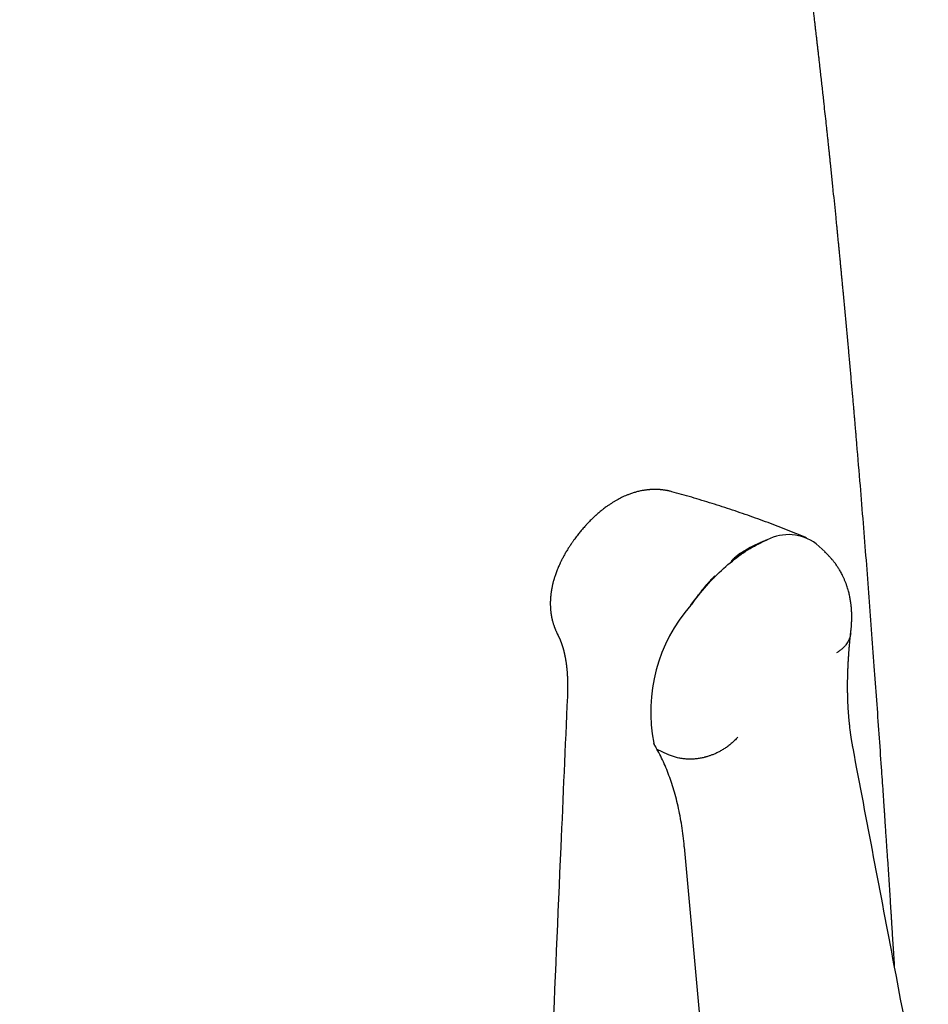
# Model space of a CAD drawing. Header units: millimetres. Extents: x 8 to 566, y 12 to 398.
# Tile 23 of 198: x 528 to 552, y 113 to 140. Entities that reach past the tile are written whole.
import ezdxf

# ---------------------------------------------------------------- set-up
doc = ezdxf.new("R2010")
doc.units = ezdxf.units.MM

msp = doc.modelspace()

# ---------------------------------------------------------------- linework, layer by layer
at = {"color": 7, "linetype": 'Continuous', "lineweight": 30}
for p, q in [((547.642, 125.593), (547.756, 125.637)), ((547.646, 125.592), (547.756, 125.637)), ((549.297, 125.324), (549.059, 125.536)), ((545.716, 123.894), (545.811, 124.028)), ((545.716, 123.894), (545.814, 124.027)), ((550.003, 123.384), (550.004, 123.388)), ((544.814, 120.059), (545.099, 119.921)), ((545.543, 117.457), (545.542, 117.465)), ((545.543, 117.457), (546.569, 106.033))]:
    msp.add_line(p, q, dxfattribs=at)
for centre, radius, start, end in [((548.327, 124.552), 1.226, 53.3628, 117.7705), ((548.456, 123.363), 2.371, 109.9771, 134.7171), ((548.681, 123.229), 2.58, 111.0027, 113.653), ((551.281, 119.884), 6.86, 142.8439, 144.2247), ((548.923, 121.065), 4.276, 138.5871, 191.4447)]:
    msp.add_arc(centre, radius, start, end, dxfattribs=at)
for points, knots in [([(551.155, 114.237), (551.144, 114.416), (551.131, 114.624), (551.116, 114.861), (551.11, 114.949), (551.104, 115.038), (551.099, 115.123), (551.094, 115.206), (551.089, 115.289), (551.083, 115.376), (551.077, 115.47), (551.071, 115.566), (551.065, 115.662), (551.059, 115.754), (551.053, 115.843), (551.047, 115.933), (551.02, 116.36), (550.99, 116.806), (550.96, 117.269), (550.95, 117.414), (550.941, 117.558), (550.931, 117.702), (550.921, 117.847), (550.913, 117.973), (550.906, 118.081), (550.9, 118.173), (550.893, 118.269), (550.887, 118.364), (550.881, 118.455), (550.875, 118.545), (550.868, 118.635), (550.862, 118.727), (550.856, 118.819), (550.837, 119.1), (550.799, 119.648), (550.742, 120.466), (550.678, 121.367), (550.611, 122.295), (550.54, 123.25), (550.466, 124.232), (550.39, 125.22), (550.311, 126.214), (550.226, 127.254), (550.163, 128.004), (550.124, 128.463), (550.113, 128.59), (550.102, 128.716), (550.092, 128.843), (550.081, 128.966), (550.071, 129.083), (550.06, 129.211), (550.047, 129.358), (550.032, 129.531), (550.016, 129.714), (549.999, 129.905), (549.982, 130.096), (549.965, 130.287), (549.948, 130.478), (549.89, 131.116), (549.834, 131.726), (549.778, 132.31), (549.768, 132.422), (549.757, 132.534), (549.746, 132.646), (549.736, 132.756), (549.725, 132.868), (549.714, 132.982), (549.703, 133.097), (549.691, 133.214), (549.68, 133.335), (549.668, 133.46), (549.655, 133.587), (549.642, 133.716), (549.629, 133.846), (549.617, 133.976), (549.604, 134.106), (549.571, 134.431), (549.537, 134.772), (549.5, 135.13), (549.481, 135.309), (549.463, 135.488), (549.447, 135.643), (549.433, 135.771), (549.423, 135.872), (549.413, 135.968), (549.403, 136.06), (549.392, 136.161), (549.38, 136.275), (549.367, 136.403), (549.352, 136.535), (549.338, 136.669), (549.309, 136.934), (549.251, 137.467), (549.192, 137.996), (549.148, 138.39), (549.134, 138.512), (549.12, 138.634), (549.106, 138.755), (549.092, 138.877), (549.078, 138.996), (549.065, 139.114), (549.051, 139.23), (549.037, 139.348), (549.023, 139.468), (549.008, 139.596), (548.948, 140.102), (548.862, 140.813), (548.749, 141.724), (548.654, 142.463), (548.584, 142.994), (548.542, 143.315), (548.527, 143.426), (548.513, 143.531), (548.499, 143.631), (548.486, 143.726), (548.473, 143.828), (548.457, 143.94), (548.44, 144.065), (548.423, 144.194), (548.368, 144.594), (548.279, 145.229), (548.153, 146.099), (548.009, 147.067), (547.896, 147.796), (547.819, 148.286), (547.799, 148.406), (547.78, 148.527), (547.761, 148.648), (547.741, 148.768), (547.722, 148.889), (547.702, 149.011), (547.684, 149.121), (547.668, 149.22), (547.653, 149.31), (547.638, 149.401), (547.623, 149.492), (547.609, 149.577), (547.595, 149.658), (547.564, 149.848), (547.496, 150.253), (547.399, 150.814), (547.292, 151.42), (547.195, 151.962), (547.123, 152.357), (547.076, 152.606), (547.056, 152.717), (547.033, 152.835), (547.01, 152.957), (546.988, 153.078), (546.966, 153.193), (546.914, 153.466), (546.86, 153.746), (546.803, 154.036), (546.776, 154.174), (546.749, 154.311), (546.721, 154.449), (546.693, 154.592), (546.662, 154.742), (546.636, 154.871), (546.615, 154.975), (546.6, 155.049), (546.586, 155.118), (546.572, 155.184), (546.559, 155.248), (546.53, 155.389), (546.479, 155.634), (546.428, 155.877), (546.393, 156.042), (546.38, 156.104), (546.366, 156.167), (546.352, 156.235), (546.335, 156.315), (546.315, 156.406), (546.294, 156.503), (546.274, 156.596), (546.255, 156.685), (546.236, 156.771), (546.217, 156.856), (546.197, 156.948), (546.175, 157.046), (546.152, 157.152), (546.128, 157.259), (546.105, 157.361), (546.083, 157.459), (546.063, 157.551), (546.042, 157.642), (546.021, 157.733), (546.001, 157.823), (545.981, 157.912), (545.961, 157.998), (545.941, 158.082), (545.922, 158.166), (545.902, 158.252), (545.882, 158.34), (545.86, 158.433), (545.836, 158.534), (545.811, 158.64), (545.786, 158.748), (545.76, 158.858), (545.733, 158.971), (545.705, 159.088), (545.677, 159.205), (545.65, 159.315), (545.625, 159.419), (545.601, 159.516), (545.578, 159.611), (545.556, 159.702), (545.535, 159.786), (545.514, 159.869), (545.493, 159.953), (545.472, 160.04), (545.45, 160.129), (545.43, 160.208), (545.412, 160.279), (545.396, 160.343), (545.379, 160.41), (545.361, 160.479), (545.344, 160.547), (545.327, 160.613), (545.309, 160.684), (545.289, 160.763), (545.266, 160.85), (545.243, 160.941), (545.219, 161.033), (545.196, 161.122), (545.174, 161.206), (545.154, 161.281), (545.135, 161.352), (545.117, 161.42), (545.099, 161.49), (545.08, 161.562), (545.059, 161.64), (545.035, 161.73), (545.008, 161.829), (544.98, 161.934), (544.952, 162.038), (544.923, 162.143), (544.894, 162.25), (544.868, 162.346), (544.845, 162.427), (544.827, 162.492), (544.81, 162.552), (544.795, 162.609), (544.779, 162.664), (544.765, 162.716), (544.751, 162.765), (544.738, 162.812), (544.723, 162.865), (544.707, 162.922), (544.69, 162.984), (544.67, 163.053), (544.648, 163.13), (544.624, 163.213), (544.601, 163.296), (544.577, 163.377), (544.555, 163.455), (544.534, 163.527), (544.515, 163.594), (544.497, 163.656), (544.479, 163.717), (544.461, 163.779), (544.441, 163.844), (544.42, 163.915), (544.398, 163.992), (544.374, 164.074), (544.349, 164.157), (544.326, 164.234), (544.305, 164.304), (544.286, 164.367), (544.268, 164.426), (544.252, 164.48), (544.237, 164.529), (544.223, 164.575), (544.209, 164.621), (544.195, 164.669), (544.179, 164.72), (544.162, 164.776), (544.143, 164.838), (544.122, 164.907), (544.099, 164.98), (544.075, 165.057), (544.053, 165.126), (544.035, 165.186), (544.02, 165.235), (544.006, 165.276), (543.995, 165.314), (543.984, 165.349), (543.973, 165.383), (543.962, 165.416), (543.952, 165.449), (543.941, 165.483), (543.93, 165.518), (543.918, 165.556), (543.905, 165.598), (543.889, 165.648), (543.87, 165.706), (543.85, 165.77), (543.828, 165.836), (543.808, 165.9), (543.789, 165.959), (543.77, 166.016), (543.752, 166.071), (543.734, 166.128), (543.715, 166.184), (543.697, 166.241), (543.679, 166.294), (543.663, 166.345), (543.646, 166.394), (543.629, 166.447), (543.611, 166.501), (543.593, 166.555), (543.575, 166.609), (543.557, 166.662), (543.541, 166.711), (543.526, 166.753), (543.513, 166.792), (543.5, 166.83), (543.487, 166.868), (543.474, 166.908), (543.459, 166.952), (543.443, 166.999), (543.425, 167.05), (543.407, 167.105), (543.387, 167.162), (543.368, 167.219), (543.349, 167.272), (543.332, 167.321), (543.315, 167.37), (543.297, 167.421), (543.278, 167.476), (543.26, 167.529), (543.242, 167.579), (543.225, 167.627), (543.209, 167.675), (543.19, 167.727), (543.172, 167.779), (543.154, 167.83), (543.134, 167.884), (543.114, 167.941), (543.093, 168.001), (543.076, 168.048), (543.062, 168.085), (543.051, 168.115), (543.04, 168.147), (543.027, 168.182), (543.013, 168.222), (542.997, 168.266), (542.978, 168.316), (542.959, 168.37), (542.939, 168.424), (542.921, 168.473), (542.903, 168.522), (542.885, 168.572), (542.864, 168.628), (542.845, 168.679), (542.827, 168.727), (542.811, 168.77), (542.793, 168.818), (542.774, 168.869), (542.755, 168.919), (542.738, 168.964), (542.723, 169.004), (542.71, 169.038), (542.699, 169.068), (542.688, 169.097), (542.676, 169.129), (542.661, 169.168), (542.642, 169.216), (542.621, 169.271), (542.6, 169.327), (542.58, 169.38), (542.561, 169.428), (542.545, 169.47), (542.53, 169.507), (542.516, 169.543), (542.501, 169.581), (542.485, 169.624), (542.465, 169.673), (542.446, 169.722), (542.428, 169.768), (542.413, 169.807), (542.4, 169.84), (542.388, 169.869), (542.379, 169.892), (542.371, 169.912), (542.363, 169.933), (542.354, 169.954), (542.345, 169.978), (542.335, 170.002), (542.325, 170.029), (542.311, 170.062), (542.294, 170.104), (542.275, 170.152), (542.255, 170.201), (542.238, 170.245), (542.223, 170.281), (542.21, 170.312), (542.199, 170.34), (542.189, 170.366), (542.179, 170.389), (542.17, 170.411), (542.159, 170.437), (542.147, 170.467), (542.133, 170.502), (542.117, 170.54), (542.099, 170.584), (542.081, 170.628), (542.063, 170.67), (542.048, 170.707), (542.035, 170.739), (542.023, 170.768), (542.011, 170.796), (541.997, 170.829), (541.982, 170.865), (541.966, 170.903), (541.95, 170.941), (541.935, 170.978), (541.92, 171.013), (541.906, 171.045), (541.893, 171.076), (541.881, 171.105), (541.87, 171.131), (541.859, 171.156), (541.847, 171.184), (541.833, 171.216), (541.816, 171.256), (541.797, 171.3), (541.778, 171.344), (541.761, 171.384), (541.747, 171.417), (541.734, 171.446), (541.723, 171.471), (541.712, 171.496), (541.702, 171.52), (541.691, 171.546), (541.678, 171.575), (541.663, 171.609), (541.646, 171.649), (541.628, 171.689), (541.611, 171.727), (541.597, 171.758), (541.585, 171.787), (541.572, 171.816), (541.558, 171.847), (541.543, 171.88), (541.527, 171.917), (541.508, 171.96), (541.486, 172.007), (541.465, 172.055), (541.447, 172.096), (541.432, 172.127), (541.422, 172.151), (541.411, 172.175), (541.398, 172.203), (541.381, 172.24), (541.361, 172.284), (541.34, 172.331), (541.318, 172.378), (541.298, 172.423), (541.281, 172.459), (541.268, 172.488), (541.256, 172.513), (541.243, 172.541), (541.228, 172.574), (541.21, 172.613), (541.189, 172.657), (541.168, 172.703), (541.147, 172.748), (541.128, 172.788), (541.109, 172.827), (541.09, 172.868), (541.069, 172.912), (541.047, 172.96), (541.024, 173.008), (541.005, 173.048), (540.99, 173.079), (540.978, 173.104), (540.966, 173.128), (540.953, 173.155), (540.939, 173.185), (540.922, 173.22), (540.903, 173.26), (540.881, 173.305), (540.858, 173.352), (540.836, 173.397), (540.817, 173.436), (540.799, 173.473), (540.781, 173.51), (540.761, 173.55), (540.741, 173.59), (540.723, 173.627), (540.708, 173.658), (540.693, 173.687), (540.677, 173.719), (540.658, 173.758), (540.636, 173.802), (540.613, 173.848), (540.59, 173.894), (540.568, 173.937), (540.549, 173.974), (540.534, 174.004), (540.521, 174.029), (540.509, 174.052), (540.495, 174.081), (540.479, 174.113), (540.462, 174.146), (540.445, 174.178), (540.43, 174.207), (540.417, 174.233), (540.405, 174.256), (540.392, 174.282), (540.375, 174.313), (540.355, 174.352), (540.334, 174.394), (540.31, 174.439), (540.286, 174.484), (540.265, 174.526), (540.246, 174.561), (540.229, 174.594), (540.211, 174.628), (540.191, 174.666), (540.171, 174.703), (540.154, 174.736), (540.139, 174.764), (540.126, 174.789), (540.112, 174.814), (540.097, 174.843), (540.077, 174.88), (540.055, 174.92), (540.033, 174.961), (540.013, 174.999), (539.992, 175.038), (539.968, 175.082), (539.939, 175.134), (539.909, 175.189), (539.879, 175.244), (539.85, 175.296), (539.823, 175.345), (539.798, 175.39), (539.774, 175.434), (539.748, 175.48), (539.72, 175.53), (539.69, 175.585), (539.657, 175.643), (539.624, 175.702), (539.592, 175.758), (539.563, 175.808), (539.537, 175.853), (539.513, 175.896), (539.489, 175.937), (539.466, 175.977), (539.443, 176.017), (539.417, 176.061), (539.389, 176.111), (539.357, 176.165), (539.32, 176.229), (539.279, 176.297), (539.238, 176.367), (539.2, 176.431), (539.163, 176.492), (539.128, 176.55), (539.094, 176.608), (539.059, 176.666), (539.021, 176.728), (538.982, 176.792), (538.945, 176.853), (538.911, 176.909), (538.879, 176.96), (538.849, 177.008), (538.82, 177.055), (538.793, 177.099), (538.768, 177.139), (538.742, 177.18), (538.714, 177.225), (538.682, 177.276), (538.644, 177.335), (538.604, 177.398), (538.563, 177.462), (538.526, 177.519), (538.492, 177.572), (538.459, 177.623), (538.429, 177.67), (538.401, 177.713), (538.375, 177.753), (538.348, 177.794), (538.319, 177.838), (538.287, 177.887), (538.246, 177.949), (538.198, 178.021), (538.146, 178.098), (538.099, 178.169), (538.055, 178.234), (538.013, 178.296), (537.97, 178.359), (537.927, 178.421), (537.883, 178.485), (537.837, 178.552), (537.786, 178.625), (537.732, 178.702), (537.678, 178.78), (537.625, 178.854), (537.571, 178.93), (537.514, 179.009), (537.453, 179.095), (537.392, 179.179), (537.34, 179.251), (537.295, 179.312), (537.255, 179.366), (537.211, 179.426), (537.164, 179.489), (537.112, 179.559), (537.057, 179.632), (536.999, 179.709), (536.939, 179.787), (536.876, 179.87), (536.807, 179.96), (536.737, 180.05), (536.672, 180.133), (536.612, 180.209), (536.556, 180.28), (536.498, 180.354), (536.434, 180.433), (536.368, 180.515), (536.3, 180.599), (536.233, 180.681), (536.17, 180.759), (536.1, 180.843), (536.023, 180.936), (535.935, 181.04), (535.845, 181.146), (535.755, 181.252), (535.664, 181.357), (535.58, 181.453), (535.503, 181.541), (535.431, 181.623), (535.354, 181.71), (535.273, 181.8), (535.191, 181.891), (535.093, 181.998), (534.982, 182.119), (534.855, 182.255), (534.728, 182.39), (534.601, 182.523), (534.494, 182.634), (534.407, 182.722), (534.343, 182.789), (534.279, 182.853), (534.213, 182.919), (534.145, 182.987), (534.075, 183.057), (533.968, 183.163), (533.825, 183.303), (533.643, 183.478), (533.459, 183.651), (533.275, 183.822), (533.083, 183.998), (532.882, 184.178), (532.671, 184.364), (532.46, 184.546), (532.248, 184.726), (532.03, 184.908), (531.803, 185.093), (531.6, 185.255), (531.427, 185.392), (531.286, 185.501), (531.169, 185.591), (531.08, 185.659), (531.019, 185.705), (530.96, 185.749), (530.902, 185.793), (530.839, 185.84), (530.77, 185.891), (530.696, 185.946), (530.621, 186.001), (530.544, 186.057), (530.462, 186.116), (530.376, 186.178), (530.287, 186.241), (530.197, 186.305), (530.107, 186.368), (530.017, 186.43), (529.932, 186.489), (529.845, 186.549), (529.754, 186.611), (529.656, 186.677), (529.567, 186.737), (529.484, 186.792), (529.407, 186.843), (529.325, 186.897), (529.242, 186.951), (529.159, 187.005), (529.079, 187.056), (529.005, 187.103), (528.936, 187.147), (528.869, 187.189), (528.804, 187.23), (528.736, 187.273), (528.665, 187.317), (528.586, 187.365), (528.502, 187.417), (528.416, 187.469), (528.334, 187.519), (528.26, 187.564), (528.195, 187.602), (528.135, 187.638), (528.089, 187.665), (528.055, 187.685), (528.033, 187.698), (528.011, 187.711), (527.986, 187.726), (527.955, 187.744), (527.915, 187.767), (527.867, 187.795), (527.831, 187.816), (527.812, 187.827)], [0, 0, 0, 0, 0.006879, 0.008, 0.009122, 0.010246, 0.011418, 0.012393, 0.013443, 0.014594, 0.01575, 0.017052, 0.018281, 0.019442, 0.020586, 0.02173, 0.022874, 0.037021, 0.038873, 0.040725, 0.042577, 0.044428, 0.04628, 0.048154, 0.049271, 0.050448, 0.051697, 0.052953, 0.054113, 0.055202, 0.056414, 0.057591, 0.058769, 0.059948, 0.068405, 0.079912, 0.091492, 0.103144, 0.115705, 0.128344, 0.141059, 0.153858, 0.166745, 0.181244, 0.182878, 0.184513, 0.186149, 0.187786, 0.1894, 0.190908, 0.192314, 0.19438, 0.196587, 0.199017, 0.201487, 0.203957, 0.206428, 0.208898, 0.211368, 0.231122, 0.23257, 0.234018, 0.235466, 0.236914, 0.238361, 0.239748, 0.241279, 0.242752, 0.244237, 0.245831, 0.247419, 0.249092, 0.250771, 0.25245, 0.254131, 0.255812, 0.257495, 0.266764, 0.269085, 0.271406, 0.273725, 0.27604, 0.277431, 0.278737, 0.279971, 0.281142, 0.282328, 0.283891, 0.285571, 0.287308, 0.289045, 0.290782, 0.297607, 0.309795, 0.311374, 0.312954, 0.314533, 0.316113, 0.317692, 0.319264, 0.32075, 0.322291, 0.323783, 0.325329, 0.32698, 0.328761, 0.345042, 0.354695, 0.364315, 0.3739, 0.375398, 0.376862, 0.378233, 0.379522, 0.380739, 0.381968, 0.38349, 0.385126, 0.386834, 0.388543, 0.400756, 0.411665, 0.422579, 0.438626, 0.440203, 0.441779, 0.443356, 0.444933, 0.44651, 0.448087, 0.449665, 0.451293, 0.452401, 0.453568, 0.454801, 0.455999, 0.457113, 0.458169, 0.459175, 0.464543, 0.474078, 0.481251, 0.488366, 0.495422, 0.49677, 0.498205, 0.499764, 0.501424, 0.503023, 0.504528, 0.505955, 0.513774, 0.515584, 0.517395, 0.519205, 0.521016, 0.52285, 0.524827, 0.526936, 0.527977, 0.528934, 0.529838, 0.530704, 0.531538, 0.532369, 0.536279, 0.54123, 0.542007, 0.542811, 0.543648, 0.544529, 0.545495, 0.546824, 0.548115, 0.549345, 0.550514, 0.551637, 0.552758, 0.553878, 0.555276, 0.556675, 0.558073, 0.559519, 0.560722, 0.561952, 0.563177, 0.564323, 0.565572, 0.566743, 0.567863, 0.568981, 0.570097, 0.571212, 0.572368, 0.573597, 0.574934, 0.576365, 0.57782, 0.579215, 0.58077, 0.582315, 0.583861, 0.585418, 0.586683, 0.588, 0.589281, 0.59049, 0.591602, 0.592646, 0.593807, 0.59495, 0.596108, 0.597338, 0.598098, 0.598946, 0.599867, 0.600787, 0.601691, 0.602571, 0.603418, 0.60454, 0.605696, 0.606911, 0.608142, 0.609374, 0.610481, 0.611465, 0.612394, 0.613288, 0.614203, 0.615165, 0.616198, 0.61731, 0.618737, 0.620164, 0.62151, 0.622891, 0.624348, 0.625776, 0.626734, 0.627596, 0.628385, 0.629139, 0.629861, 0.630596, 0.631197, 0.631819, 0.63251, 0.633287, 0.634127, 0.634965, 0.636078, 0.637188, 0.638298, 0.639393, 0.640442, 0.641419, 0.642287, 0.643098, 0.643906, 0.64472, 0.645591, 0.64653, 0.647561, 0.648668, 0.649782, 0.650896, 0.651757, 0.652597, 0.6534, 0.654119, 0.654756, 0.655371, 0.655984, 0.656596, 0.657274, 0.658019, 0.658842, 0.659763, 0.660776, 0.661802, 0.662819, 0.663565, 0.664211, 0.664756, 0.66524, 0.665708, 0.666162, 0.666601, 0.667042, 0.667495, 0.667961, 0.668443, 0.669005, 0.669673, 0.670444, 0.67133, 0.672221, 0.673106, 0.673902, 0.674593, 0.675367, 0.676127, 0.676879, 0.677635, 0.678412, 0.678998, 0.67966, 0.680392, 0.681125, 0.68184, 0.682537, 0.683303, 0.683957, 0.684504, 0.685021, 0.685534, 0.686034, 0.686552, 0.687138, 0.687793, 0.688461, 0.689189, 0.689975, 0.690762, 0.691478, 0.692122, 0.692713, 0.693472, 0.69418, 0.694891, 0.695622, 0.696181, 0.696821, 0.697542, 0.698265, 0.69894, 0.699566, 0.700458, 0.701243, 0.701958, 0.702351, 0.702747, 0.703156, 0.703625, 0.704158, 0.704756, 0.70539, 0.706194, 0.706914, 0.707559, 0.708153, 0.708871, 0.709602, 0.710396, 0.71092, 0.711505, 0.712152, 0.712835, 0.713554, 0.714157, 0.71466, 0.715142, 0.715515, 0.715885, 0.716299, 0.716789, 0.71747, 0.718236, 0.718989, 0.719715, 0.720366, 0.720926, 0.721393, 0.721851, 0.722365, 0.722934, 0.72358, 0.724338, 0.724904, 0.725426, 0.725877, 0.726258, 0.726569, 0.726823, 0.72707, 0.727383, 0.727697, 0.728009, 0.728338, 0.728777, 0.729343, 0.730036, 0.730721, 0.731305, 0.731782, 0.732181, 0.732557, 0.732912, 0.733199, 0.733483, 0.733822, 0.734224, 0.734689, 0.735218, 0.735772, 0.736439, 0.736993, 0.737475, 0.737918, 0.738285, 0.738634, 0.739064, 0.739589, 0.74007, 0.740604, 0.741107, 0.741555, 0.742015, 0.742422, 0.742801, 0.743151, 0.743473, 0.74382, 0.744258, 0.744786, 0.745405, 0.746038, 0.746574, 0.747013, 0.74737, 0.747715, 0.748046, 0.748365, 0.748694, 0.749073, 0.749535, 0.750079, 0.750663, 0.751171, 0.751596, 0.751938, 0.752332, 0.75275, 0.753197, 0.753678, 0.754244, 0.754911, 0.755599, 0.756177, 0.756553, 0.75686, 0.757152, 0.757489, 0.758023, 0.758637, 0.759278, 0.759926, 0.760537, 0.761058, 0.761405, 0.76171, 0.762074, 0.76252, 0.763046, 0.763644, 0.764319, 0.764912, 0.76545, 0.765972, 0.76649, 0.767077, 0.767759, 0.768441, 0.769007, 0.769396, 0.769706, 0.770024, 0.770384, 0.770786, 0.77123, 0.771801, 0.772419, 0.773081, 0.773714, 0.774231, 0.774701, 0.775185, 0.775735, 0.77632, 0.776825, 0.777241, 0.777574, 0.778026, 0.778556, 0.779164, 0.779799, 0.780436, 0.78103, 0.781544, 0.781976, 0.782237, 0.782559, 0.782941, 0.783385, 0.783863, 0.784288, 0.784711, 0.78505, 0.785334, 0.785649, 0.786115, 0.786643, 0.787225, 0.787849, 0.788498, 0.78907, 0.789551, 0.789944, 0.790412, 0.790953, 0.791487, 0.791944, 0.792325, 0.792629, 0.792946, 0.793351, 0.793848, 0.794437, 0.795022, 0.795533, 0.79598, 0.796636, 0.797366, 0.798123, 0.798895, 0.799639, 0.800299, 0.800899, 0.801495, 0.80211, 0.8028, 0.803564, 0.804365, 0.805211, 0.80601, 0.806687, 0.807297, 0.807889, 0.808471, 0.809001, 0.809543, 0.810141, 0.810838, 0.811618, 0.812387, 0.813501, 0.814475, 0.815324, 0.816165, 0.817034, 0.817752, 0.818563, 0.819468, 0.820368, 0.821233, 0.822021, 0.822718, 0.823382, 0.824046, 0.8247, 0.825205, 0.825754, 0.826397, 0.82713, 0.827881, 0.828888, 0.8298, 0.830582, 0.831315, 0.83203, 0.83274, 0.833299, 0.833864, 0.834436, 0.835046, 0.835735, 0.836495, 0.837675, 0.838801, 0.839784, 0.840688, 0.841559, 0.842461, 0.843356, 0.844239, 0.845197, 0.84624, 0.847366, 0.848503, 0.849583, 0.850546, 0.851777, 0.853013, 0.854252, 0.855424, 0.85611, 0.856897, 0.857784, 0.858709, 0.859646, 0.86082, 0.861935, 0.862985, 0.864268, 0.86558, 0.86691, 0.868237, 0.869256, 0.870281, 0.871363, 0.872541, 0.87379, 0.875043, 0.876277, 0.877444, 0.878525, 0.880062, 0.881628, 0.883234, 0.884842, 0.886452, 0.888029, 0.889229, 0.890469, 0.891797, 0.893198, 0.894608, 0.896011, 0.898141, 0.900256, 0.902356, 0.904441, 0.906507, 0.907609, 0.908647, 0.90965, 0.910691, 0.911787, 0.912911, 0.914036, 0.916856, 0.919684, 0.922545, 0.925372, 0.92812, 0.931278, 0.934415, 0.937531, 0.940625, 0.943701, 0.946983, 0.950385, 0.952337, 0.9543, 0.956302, 0.9572, 0.958023, 0.958828, 0.959628, 0.960426, 0.961441, 0.962453, 0.963468, 0.964502, 0.965597, 0.966783, 0.967995, 0.969197, 0.970405, 0.971622, 0.972764, 0.973809, 0.9751, 0.976377, 0.977665, 0.978603, 0.979629, 0.980712, 0.981793, 0.982878, 0.983946, 0.984886, 0.985761, 0.986609, 0.987448, 0.988292, 0.989197, 0.990202, 0.99129, 0.992401, 0.993493, 0.994404, 0.995214, 0.995948, 0.996672, 0.996953, 0.99723, 0.997504, 0.997789, 0.998172, 0.998668, 0.999277, 1, 1, 1, 1]), ([(545.212, 126.923), (545.196, 126.927), (545.169, 126.935), (545.132, 126.943), (545.104, 126.949), (545.083, 126.953), (545.066, 126.956), (545.041, 126.961), (545.009, 126.966), (544.975, 126.97), (544.949, 126.973), (544.929, 126.975), (544.908, 126.977), (544.884, 126.979), (544.856, 126.981), (544.827, 126.982), (544.797, 126.983), (544.765, 126.984), (544.726, 126.983), (544.685, 126.982), (544.646, 126.98), (544.612, 126.977), (544.58, 126.975), (544.546, 126.971), (544.511, 126.966), (544.48, 126.962), (544.449, 126.957), (544.414, 126.951), (544.371, 126.942), (544.323, 126.931), (544.274, 126.919), (544.228, 126.906), (544.182, 126.892), (544.135, 126.876), (544.076, 126.855), (544.012, 126.831), (543.939, 126.799), (543.872, 126.768), (543.806, 126.734), (543.742, 126.7), (543.678, 126.663), (543.611, 126.622), (543.545, 126.579), (543.485, 126.537), (543.434, 126.5), (543.394, 126.469), (543.357, 126.441), (543.321, 126.412), (543.281, 126.379), (543.246, 126.349), (543.217, 126.324), (543.198, 126.307), (543.181, 126.292), (543.164, 126.276), (543.144, 126.258), (543.121, 126.236), (543.092, 126.208), (543.055, 126.172), (543.013, 126.13), (542.973, 126.087), (542.931, 126.043), (542.889, 125.997), (542.849, 125.951), (542.811, 125.907), (542.775, 125.864), (542.739, 125.819), (542.701, 125.771), (542.661, 125.72), (542.627, 125.675), (542.599, 125.635), (542.577, 125.606), (542.558, 125.578), (542.541, 125.554), (542.528, 125.536), (542.518, 125.521), (542.508, 125.506), (542.495, 125.486), (542.479, 125.461), (542.458, 125.43), (542.435, 125.392), (542.409, 125.35), (542.382, 125.305), (542.356, 125.261), (542.332, 125.217), (542.309, 125.175), (542.288, 125.135), (542.267, 125.095), (542.249, 125.058), (542.234, 125.027), (542.219, 124.993), (542.2, 124.953), (542.178, 124.901), (542.155, 124.845), (542.133, 124.789), (542.113, 124.734), (542.096, 124.684), (542.081, 124.638), (542.067, 124.592), (542.055, 124.55), (542.044, 124.508), (542.035, 124.474), (542.028, 124.442), (542.021, 124.412), (542.013, 124.377), (542.006, 124.341), (542.001, 124.308), (541.996, 124.28), (541.992, 124.253), (541.988, 124.224), (541.984, 124.196), (541.98, 124.162), (541.976, 124.119), (541.972, 124.066), (541.969, 124.011), (541.968, 123.955), (541.968, 123.902), (541.97, 123.859), (541.972, 123.826), (541.973, 123.798), (541.976, 123.77), (541.979, 123.737), (541.983, 123.7), (541.988, 123.664), (541.993, 123.633), (541.997, 123.61), (542.001, 123.59), (542.004, 123.57), (542.009, 123.548), (542.016, 123.515), (542.026, 123.475), (542.037, 123.434), (542.048, 123.397), (542.06, 123.359), (542.072, 123.326), (542.081, 123.3), (542.087, 123.285), (542.092, 123.272), (542.099, 123.255), (542.109, 123.231), (542.123, 123.198), (542.142, 123.156), (542.158, 123.127), (542.166, 123.11)], [0, 0, 0, 0, 0.008085, 0.014514, 0.01928, 0.022481, 0.025331, 0.028195, 0.035021, 0.042011, 0.045423, 0.048669, 0.05205, 0.056201, 0.06114, 0.066481, 0.070844, 0.076492, 0.083139, 0.09078, 0.097958, 0.103286, 0.108445, 0.114816, 0.121049, 0.12667, 0.131282, 0.137582, 0.145038, 0.154493, 0.16367, 0.171466, 0.18015, 0.188865, 0.198152, 0.213668, 0.225988, 0.24023, 0.253222, 0.265566, 0.279492, 0.292373, 0.307343, 0.320932, 0.331057, 0.340012, 0.347337, 0.355017, 0.363803, 0.373768, 0.379025, 0.383178, 0.386518, 0.390405, 0.395014, 0.400342, 0.406386, 0.415859, 0.426251, 0.436024, 0.445043, 0.456634, 0.466719, 0.47562, 0.484848, 0.494606, 0.504365, 0.514955, 0.526474, 0.532583, 0.53889, 0.544487, 0.549656, 0.553296, 0.555635, 0.558487, 0.56245, 0.567416, 0.573387, 0.580906, 0.58953, 0.598329, 0.606993, 0.615525, 0.623512, 0.631383, 0.639138, 0.646464, 0.652463, 0.657264, 0.665596, 0.67547, 0.686687, 0.697131, 0.707379, 0.71729, 0.725549, 0.733113, 0.743168, 0.74897, 0.756321, 0.761783, 0.766595, 0.772844, 0.780976, 0.786434, 0.790608, 0.796103, 0.801457, 0.806266, 0.810897, 0.819861, 0.829507, 0.83915, 0.849212, 0.858855, 0.867122, 0.871879, 0.876503, 0.881436, 0.886959, 0.893452, 0.900834, 0.905827, 0.909749, 0.913173, 0.916501, 0.920044, 0.924846, 0.934056, 0.94101, 0.94691, 0.953526, 0.961429, 0.96489, 0.967653, 0.969732, 0.972518, 0.976935, 0.982987, 0.990676, 1, 1, 1, 1]), ([(548.806, 125.694), (548.778, 125.706), (548.659, 125.755), (548.451, 125.839), (548.182, 125.945), (547.912, 126.048), (547.641, 126.149), (547.371, 126.246), (547.099, 126.341), (546.828, 126.434), (546.556, 126.523), (546.284, 126.61), (546.012, 126.693), (545.74, 126.774), (545.472, 126.852), (545.294, 126.9), (545.208, 126.924)], [0, 0, 0, 0, 0.024415, 0.100194, 0.175909, 0.251556, 0.327133, 0.402636, 0.478062, 0.553406, 0.628665, 0.703835, 0.778912, 0.853892, 0.92877, 1, 1, 1, 1]), ([(546.706, 124.981), (546.864, 125.107), (547.18, 125.361), (547.491, 125.515), (547.646, 125.591)], [0, 0, 0, 0, 0.500002, 1, 1, 1, 1]), ([(547.756, 125.637), (547.751, 125.635), (547.739, 125.631), (547.719, 125.623), (547.692, 125.613), (547.66, 125.6), (547.621, 125.584), (547.577, 125.565), (547.527, 125.542), (547.465, 125.513), (547.392, 125.476), (547.309, 125.433), (547.239, 125.395), (547.187, 125.366), (547.156, 125.349), (547.135, 125.337), (547.122, 125.33), (547.11, 125.323), (547.095, 125.314), (547.076, 125.303), (547.058, 125.292), (547.041, 125.283), (547.027, 125.274), (547.016, 125.267), (547.008, 125.262), (547.004, 125.26), (547.001, 125.259), (546.999, 125.256), (546.994, 125.252), (546.987, 125.246), (546.977, 125.237), (546.964, 125.226), (546.941, 125.205), (546.907, 125.175), (546.864, 125.137), (546.827, 125.104), (546.805, 125.084), (546.797, 125.077)], [0, 0, 0, 0, 0.015785, 0.037668, 0.065646, 0.100016, 0.140571, 0.187203, 0.239631, 0.29737, 0.379726, 0.467298, 0.556202, 0.594854, 0.6261, 0.650764, 0.658831, 0.666055, 0.686314, 0.706497, 0.724756, 0.740876, 0.756115, 0.768058, 0.776353, 0.779923, 0.781086, 0.782889, 0.787771, 0.79572, 0.806661, 0.820502, 0.837145, 0.881583, 0.928876, 0.974859, 1, 1, 1, 1]), ([(550.004, 123.384), (550.004, 123.387), (550.005, 123.399), (550.006, 123.419), (550.007, 123.443), (550.008, 123.463), (550.009, 123.485), (550.01, 123.51), (550.011, 123.54), (550.011, 123.569), (550.011, 123.596), (550.011, 123.619), (550.01, 123.645), (550.01, 123.672), (550.009, 123.697), (550.008, 123.718), (550.007, 123.738), (550.005, 123.761), (550.004, 123.785), (550.002, 123.807), (550.001, 123.825), (549.999, 123.843), (549.997, 123.864), (549.995, 123.888), (549.992, 123.915), (549.988, 123.942), (549.983, 123.978), (549.977, 124.023), (549.967, 124.077), (549.956, 124.134), (549.944, 124.188), (549.93, 124.248), (549.915, 124.3), (549.898, 124.357), (549.883, 124.405), (549.869, 124.446), (549.857, 124.478), (549.844, 124.511), (549.83, 124.548), (549.814, 124.585), (549.799, 124.618), (549.784, 124.651), (549.763, 124.694), (549.739, 124.742), (549.711, 124.792), (549.686, 124.836), (549.663, 124.872), (549.643, 124.904), (549.623, 124.935), (549.599, 124.969), (549.573, 125.006), (549.547, 125.04), (549.524, 125.07), (549.502, 125.096), (549.484, 125.117), (549.468, 125.136), (549.452, 125.154), (549.435, 125.174), (549.414, 125.196), (549.394, 125.217), (549.376, 125.236), (549.359, 125.252), (549.34, 125.271), (549.315, 125.294), (549.297, 125.31), (549.287, 125.319)], [0, 0, 0, 0, 0.003901, 0.017128, 0.027375, 0.036819, 0.045826, 0.057791, 0.071932, 0.087455, 0.099068, 0.10904, 0.120767, 0.13457, 0.147337, 0.156639, 0.164363, 0.175532, 0.188731, 0.198614, 0.205848, 0.21448, 0.22426, 0.235641, 0.24863, 0.262421, 0.27322, 0.300295, 0.326861, 0.350774, 0.381798, 0.406583, 0.436347, 0.459962, 0.489515, 0.507717, 0.521639, 0.536682, 0.558109, 0.576908, 0.592705, 0.609538, 0.628768, 0.659335, 0.685639, 0.70852, 0.730456, 0.74484, 0.761732, 0.782031, 0.803459, 0.824185, 0.841346, 0.85652, 0.870851, 0.880975, 0.891325, 0.903492, 0.918041, 0.933297, 0.944193, 0.954181, 0.966056, 0.981333, 1, 1, 1, 1]), ([(546.708, 124.977), (546.717, 124.985), (546.728, 124.995), (546.739, 125.004), (546.741, 125.006)], [0, 0, 0, 0, 0.806074, 1, 1, 1, 1]), ([(545.814, 124.027), (545.956, 124.203), (546.238, 124.556), (546.55, 124.839), (546.706, 124.981)], [0, 0, 0, 0, 0.499998, 1, 1, 1, 1]), ([(546.359, 124.676), (546.348, 124.666), (546.32, 124.639), (546.278, 124.597), (546.234, 124.551), (546.195, 124.509), (546.161, 124.471), (546.133, 124.441), (546.112, 124.416), (546.097, 124.398), (546.083, 124.382), (546.069, 124.364), (546.052, 124.344), (546.021, 124.307), (545.979, 124.253), (545.922, 124.179), (545.858, 124.092), (545.787, 123.996), (545.74, 123.928), (545.716, 123.894)], [0, 0, 0, 0, 0.046829, 0.118172, 0.182032, 0.239242, 0.290213, 0.335039, 0.36191, 0.385821, 0.406681, 0.424392, 0.452259, 0.485214, 0.565844, 0.651345, 0.760691, 0.879187, 1, 1, 1, 1]), ([(545.814, 124.027), (545.817, 124.031), (545.826, 124.042), (545.842, 124.064), (545.864, 124.093), (545.893, 124.13), (545.926, 124.173), (545.965, 124.222), (546.005, 124.272), (546.043, 124.319), (546.082, 124.365), (546.121, 124.411), (546.163, 124.458), (546.203, 124.502), (546.254, 124.556), (546.317, 124.619), (546.371, 124.671), (546.4, 124.698), (546.403, 124.701)], [0, 0, 0, 0, 0.018234, 0.045824, 0.087178, 0.138661, 0.199171, 0.267539, 0.342639, 0.409819, 0.467602, 0.542307, 0.612456, 0.678951, 0.742555, 0.861642, 0.983976, 1, 1, 1, 1]), ([(549.982, 123.152), (549.982, 123.152), (549.981, 123.14), (549.977, 123.115), (549.97, 123.077), (549.959, 123.035), (549.942, 122.989), (549.919, 122.94), (549.889, 122.888), (549.851, 122.834), (549.803, 122.78), (549.745, 122.725), (549.678, 122.672), (549.626, 122.639), (549.599, 122.622)], [0, 0, 0, 0, 0.002993, 0.057978, 0.120836, 0.19146, 0.26969, 0.355298, 0.447975, 0.547323, 0.652845, 0.763944, 0.879924, 1, 1, 1, 1]), ([(549.979, 123.127), (549.983, 123.164), (549.99, 123.218), (549.999, 123.305), (550.002, 123.355), (550.004, 123.388)], [0, 0, 0, 0, 0.423734, 0.618603, 1, 1, 1, 1]), ([(542.166, 123.11), (542.168, 123.106), (542.173, 123.097), (542.179, 123.085), (542.184, 123.075), (542.188, 123.067), (542.191, 123.06), (542.194, 123.054), (542.197, 123.048), (542.2, 123.042), (542.203, 123.034), (542.207, 123.025), (542.211, 123.016), (542.216, 123.007), (542.22, 122.997), (542.225, 122.985), (542.23, 122.972), (542.235, 122.959), (542.24, 122.947), (542.244, 122.937), (542.247, 122.929), (542.25, 122.921), (542.254, 122.912), (542.258, 122.902), (542.261, 122.891), (542.265, 122.882), (542.268, 122.873), (542.271, 122.864), (542.275, 122.853), (542.279, 122.841), (542.283, 122.828), (542.287, 122.817), (542.29, 122.807), (542.292, 122.799), (542.295, 122.791), (542.297, 122.783), (542.3, 122.775), (542.303, 122.765), (542.306, 122.753), (542.31, 122.74), (542.313, 122.728), (542.316, 122.718), (542.318, 122.709), (542.321, 122.7), (542.323, 122.69), (542.327, 122.678), (542.33, 122.664), (542.333, 122.651), (542.336, 122.639), (542.339, 122.628), (542.341, 122.618), (542.344, 122.607), (542.346, 122.594), (542.349, 122.581), (542.352, 122.569), (542.354, 122.558), (542.356, 122.549), (542.358, 122.538), (542.361, 122.522), (542.366, 122.501), (542.37, 122.478), (542.374, 122.456), (542.377, 122.435), (542.38, 122.415), (542.384, 122.395), (542.387, 122.373), (542.39, 122.349), (542.394, 122.326), (542.396, 122.304), (542.399, 122.282), (542.402, 122.26), (542.404, 122.236), (542.407, 122.211), (542.41, 122.187), (542.412, 122.163), (542.414, 122.139), (542.416, 122.116), (542.417, 122.094), (542.419, 122.075), (542.42, 122.056), (542.421, 122.037), (542.422, 122.017), (542.423, 121.998), (542.424, 121.982), (542.425, 121.968), (542.426, 121.952), (542.427, 121.932), (542.427, 121.907), (542.428, 121.879), (542.429, 121.848), (542.43, 121.814), (542.43, 121.779), (542.43, 121.745), (542.43, 121.713), (542.43, 121.684), (542.43, 121.658), (542.43, 121.632), (542.429, 121.61), (542.429, 121.591), (542.428, 121.574), (542.428, 121.553), (542.427, 121.527), (542.426, 121.497), (542.425, 121.475), (542.424, 121.464)], [0, 0, 0, 0, 0.014481, 0.026785, 0.036916, 0.044874, 0.051431, 0.057295, 0.062473, 0.068676, 0.076314, 0.085385, 0.094679, 0.102546, 0.111683, 0.121831, 0.134855, 0.146912, 0.157055, 0.166541, 0.1728, 0.179359, 0.186988, 0.195706, 0.204875, 0.21262, 0.219018, 0.225785, 0.234532, 0.245326, 0.255572, 0.264475, 0.272035, 0.278279, 0.283986, 0.289525, 0.296199, 0.302908, 0.311609, 0.322658, 0.331392, 0.338363, 0.343694, 0.349552, 0.356891, 0.365605, 0.375298, 0.384317, 0.392481, 0.399788, 0.406422, 0.413728, 0.421979, 0.431061, 0.439254, 0.445975, 0.451271, 0.456549, 0.467909, 0.481346, 0.495977, 0.509725, 0.522543, 0.533124, 0.544493, 0.558339, 0.572167, 0.584865, 0.597469, 0.608976, 0.62124, 0.63452, 0.648589, 0.660837, 0.673418, 0.685873, 0.698011, 0.709129, 0.719599, 0.727954, 0.737668, 0.748271, 0.757685, 0.76566, 0.772196, 0.777668, 0.78891, 0.800914, 0.814045, 0.828741, 0.845295, 0.861842, 0.876979, 0.891501, 0.904435, 0.916442, 0.927233, 0.938675, 0.945055, 0.9523, 0.961404, 0.972386, 0.98525, 1, 1, 1, 1]), ([(550.045, 120.08), (550.042, 120.095), (550.037, 120.122), (550.03, 120.161), (550.023, 120.196), (550.018, 120.228), (550.012, 120.262), (550.007, 120.296), (550.001, 120.33), (549.997, 120.36), (549.993, 120.386), (549.989, 120.413), (549.985, 120.444), (549.98, 120.478), (549.975, 120.513), (549.969, 120.56), (549.962, 120.618), (549.955, 120.685), (549.949, 120.742), (549.944, 120.789), (549.941, 120.825), (549.937, 120.861), (549.934, 120.9), (549.93, 120.945), (549.927, 120.993), (549.923, 121.04), (549.92, 121.086), (549.918, 121.124), (549.916, 121.153), (549.915, 121.175), (549.914, 121.198), (549.912, 121.223), (549.911, 121.252), (549.909, 121.286), (549.908, 121.323), (549.906, 121.363), (549.905, 121.404), (549.904, 121.444), (549.903, 121.479), (549.902, 121.507), (549.902, 121.529), (549.902, 121.547), (549.901, 121.565), (549.901, 121.585), (549.901, 121.611), (549.9, 121.641), (549.9, 121.674), (549.9, 121.711), (549.9, 121.751), (549.9, 121.789), (549.9, 121.821), (549.901, 121.844), (549.901, 121.863), (549.901, 121.884), (549.901, 121.909), (549.902, 121.939), (549.903, 121.972), (549.903, 122.006), (549.904, 122.039), (549.905, 122.069), (549.906, 122.096), (549.907, 122.123), (549.908, 122.152), (549.909, 122.181), (549.91, 122.208), (549.911, 122.228), (549.911, 122.246), (549.912, 122.264), (549.913, 122.285), (549.915, 122.318), (549.917, 122.361), (549.92, 122.414), (549.923, 122.466), (549.926, 122.508), (549.928, 122.54), (549.929, 122.562), (549.93, 122.581), (549.932, 122.598), (549.933, 122.615), (549.934, 122.635), (549.936, 122.662), (549.939, 122.698), (549.943, 122.742), (549.947, 122.795), (549.952, 122.855), (549.958, 122.924), (549.966, 123), (549.973, 123.073), (549.979, 123.121), (549.981, 123.141)], [0, 0, 0, 0, 0.017001, 0.032124, 0.045372, 0.057324, 0.068784, 0.083053, 0.096237, 0.107507, 0.116157, 0.126036, 0.137782, 0.150449, 0.163288, 0.176299, 0.201861, 0.225635, 0.249089, 0.262719, 0.275134, 0.286846, 0.300355, 0.316251, 0.333312, 0.349677, 0.365304, 0.379803, 0.38801, 0.395149, 0.402141, 0.410567, 0.420452, 0.431227, 0.444332, 0.457626, 0.471108, 0.484715, 0.496956, 0.505177, 0.512169, 0.517932, 0.523074, 0.529286, 0.537744, 0.547593, 0.55833, 0.569892, 0.582892, 0.5959, 0.606439, 0.61274, 0.618005, 0.624455, 0.632357, 0.641711, 0.652473, 0.662956, 0.67376, 0.683027, 0.690756, 0.698375, 0.7074, 0.717759, 0.725261, 0.731408, 0.736324, 0.741695, 0.748058, 0.755416, 0.771408, 0.787347, 0.802985, 0.818137, 0.825269, 0.831704, 0.837443, 0.842485, 0.846845, 0.85193, 0.860195, 0.87082, 0.883809, 0.899166, 0.916895, 0.936623, 0.958652, 0.98299, 1, 1, 1, 1]), ([(542.424, 121.464), (542.365, 120.124), (542.225, 116.948), (542.089, 113.774), (542.01, 111.938)], [0, 0, 0, 0, 0.421584, 1, 1, 1, 1]), ([(546.968, 120.374), (546.941, 120.345), (546.887, 120.287), (546.799, 120.208), (546.711, 120.137), (546.623, 120.076), (546.536, 120.023), (546.45, 119.976), (546.366, 119.936), (546.285, 119.903), (546.219, 119.879), (546.166, 119.862), (546.136, 119.854), (546.117, 119.848), (546.109, 119.846), (546.101, 119.844), (546.094, 119.842), (546.086, 119.84), (546.079, 119.838), (546.038, 119.829), (545.964, 119.813), (545.856, 119.798), (545.75, 119.791), (545.646, 119.79), (545.536, 119.797), (545.423, 119.814), (545.307, 119.841), (545.199, 119.876), (545.132, 119.906), (545.1, 119.921)], [0, 0, 0, 0, 0.057526, 0.11309, 0.166317, 0.216871, 0.264469, 0.308871, 0.354572, 0.395823, 0.432479, 0.454106, 0.47367, 0.477778, 0.48178, 0.485678, 0.489471, 0.493158, 0.496741, 0.500219, 0.552996, 0.605491, 0.657561, 0.709071, 0.759893, 0.822268, 0.883186, 0.942477, 1, 1, 1, 1]), ([(544.775, 120.121), (544.767, 120.137), (544.752, 120.167), (544.738, 120.2), (544.732, 120.217)], [0, 0, 0, 0, 0.499914, 1, 1, 1, 1]), ([(544.814, 120.059), (544.806, 120.071), (544.79, 120.095), (544.78, 120.113), (544.775, 120.121)], [0, 0, 0, 0, 0.506816, 1, 1, 1, 1]), ([(545.542, 117.465), (545.533, 117.558), (545.515, 117.744), (545.477, 118.015), (545.431, 118.279), (545.378, 118.536), (545.316, 118.786), (545.248, 119.023), (545.174, 119.249), (545.095, 119.463), (545.008, 119.67), (544.915, 119.869), (544.847, 119.996), (544.814, 120.059)], [0, 0, 0, 0, 0.093333, 0.186666, 0.28, 0.373333, 0.466666, 0.559999, 0.647999, 0.735999, 0.824, 0.912, 1, 1, 1, 1]), ([(552.053, 109.507), (551.75, 111.101), (551.081, 114.626), (550.411, 118.15), (550.045, 120.08)], [0, 0, 0, 0, 0.45248, 1, 1, 1, 1])]:
    msp.add_open_spline(points, degree=3, knots=knots, dxfattribs=at)
msp.add_open_spline([(544.814, 120.059), (544.799, 120.084), (544.769, 120.134), (544.744, 120.189), (544.732, 120.217)], degree=3, dxfattribs=at)

doc.saveas('drawing.dxf')
